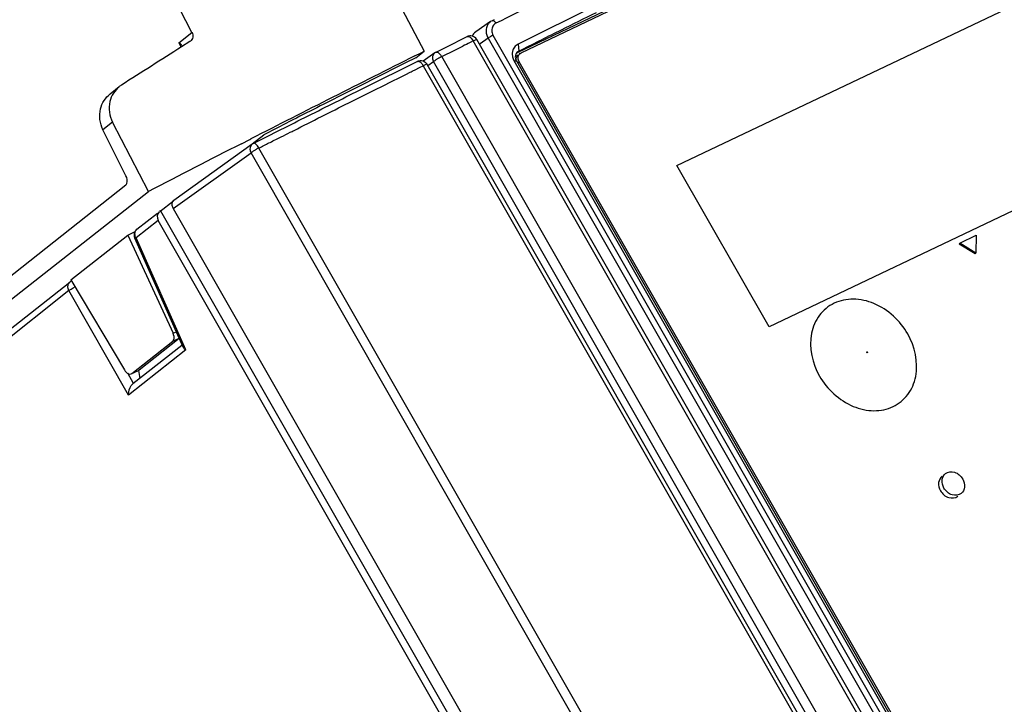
# Model space of a CAD drawing. Header units: millimetres. Extents: x 0 to 594, y 0 to 420.
# Tile 26 of 49: x 533 to 547, y 134 to 143. Entities that reach past the tile are written whole.
import ezdxf

# ---------------------------------------------------------------- set-up
doc = ezdxf.new("R2010")
doc.units = ezdxf.units.MM
doc.header["$LTSCALE"] = 32.67
doc.layers.get('0').update_dxf_attribs({"linetype": 'CONTINUOUS'})

msp = doc.modelspace()

# ---------------------------------------------------------------- linework, layer by layer
at = {"color": 7, "linetype": 'CONTINUOUS'}
for p, q in [((549.39, 147.0678), (540.0817, 142.6288)), ((540.1334, 142.6285), (549.4084, 147.0515)), ((537.6987, 144.7948), (538.8381, 142.65)), ((542.2187, 141.1179), (549.5737, 144.6253)), ((535.7278, 142.9004), (535.1771, 143.9593)), ((539.7262, 143.0458), (539.526, 142.9068)), ((539.7444, 143.0565), (539.7262, 143.0458)), ((539.7729, 143.0705), (539.7444, 143.0565)), ((535.6991, 142.7773), (535.5874, 142.7063)), ((535.7061, 142.7823), (535.6991, 142.7772)), ((539.1321, 142.7052), (539.412, 142.8438)), ((539.4926, 142.7861), (539.451, 142.7655)), ((548.2979, 127.4897), (539.5432, 142.8038)), ((538.7091, 142.5853), (538.7974, 142.6295)), ((538.7255, 142.5614), (538.8381, 142.65)), ((538.7974, 142.6295), (538.8381, 142.65)), ((538.9779, 142.6274), (538.8238, 142.5168)), ((538.9918, 142.6357), (539.033, 142.6561)), ((539.033, 142.6561), (539.1321, 142.7052)), ((540.1042, 142.6516), (540.0881, 142.6409)), ((540.0947, 142.7447), (540.1042, 142.6516)), ((540.1042, 142.6516), (540.1185, 142.6588)), ((540.1209, 142.6208), (540.1104, 142.6125)), ((540.1185, 142.6588), (540.1404, 142.6697)), ((540.1211, 142.6206), (540.1334, 142.6285)), ((538.586, 142.4914), (538.143, 142.2687)), ((538.7255, 142.5614), (538.586, 142.4914)), ((538.6093, 142.4459), (538.7445, 142.513)), ((548.4411, 127.8242), (540.0408, 142.5183)), ((540.07, 142.521), (548.4702, 127.8269)), ((548.4796, 127.8647), (540.1089, 142.507)), ((538.1656, 142.225), (538.6093, 142.4459)), ((538.7068, 142.3962), (538.7837, 142.4349)), ((538.7837, 142.4349), (538.8239, 142.455)), ((557.5759, 109.7621), (538.8758, 142.4731)), ((550.8076, 142.467), (543.4526, 138.9595)), ((538.0507, 142.2223), (537.7662, 142.0788)), ((538.143, 142.2687), (538.0507, 142.2223)), ((538.1469, 142.2157), (538.1656, 142.225)), ((534.632, 142.0783), (534.7554, 142.1754)), ((534.784, 142.1957), (534.7553, 142.1753)), ((537.7879, 142.0367), (538.0172, 142.1511)), ((538.0172, 142.1511), (538.1469, 142.2157)), ((538.1849, 142.1383), (538.2047, 142.1453)), ((535.1453, 140.7744), (534.6648, 141.6997)), ((537.0342, 141.7083), (536.9829, 141.6822)), ((534.8442, 140.9832), (534.5365, 141.5988)), ((536.8631, 141.6214), (536.6882, 141.5324)), ((536.7353, 141.5095), (536.883, 141.5837)), ((536.9829, 141.6822), (536.8631, 141.6214)), ((536.883, 141.5837), (537.003, 141.6438)), ((537.003, 141.6438), (537.0543, 141.6696)), ((536.3894, 141.4117), (536.5029, 141.4696)), ((536.5029, 141.4696), (536.5169, 141.4767)), ((536.5319, 141.4095), (536.688, 141.5323)), ((536.5473, 141.415), (536.5842, 141.4336)), ((536.5842, 141.4336), (536.6006, 141.4418)), ((536.6006, 141.4418), (536.7071, 141.4953)), ((536.7071, 141.4953), (536.7353, 141.5095)), ((536.5339, 141.4069), (535.4834, 140.6534)), ((536.6239, 141.3541), (536.6402, 141.3624)), ((543.4526, 138.9595), (542.2187, 141.1179)), ((529.8546, 136.937), (534.8421, 140.8605)), ((529.9986, 136.7257), (535.1453, 140.7744)), ((535.2956, 140.5037), (535.48, 140.6488)), ((535.3085, 140.5139), (535.2947, 140.5049)), ((535.3085, 140.5139), (554.3597, 107.1889)), ((535.4761, 140.5429), (554.4283, 107.391)), ((534.9915, 140.2666), (535.2668, 140.4832)), ((554.2284, 107.2337), (535.2759, 140.386)), ((534.1044, 139.5896), (534.8671, 140.1895)), ((534.8671, 140.1895), (534.9695, 140.2384)), ((534.8671, 140.1895), (535.4744, 138.8751)), ((535.6103, 138.6905), (534.962, 140.1474)), ((546.0051, 140.0808), (546.2266, 140.1864)), ((546.2266, 140.1864), (546.2216, 139.9486)), ((546.0051, 140.0808), (545.9959, 140.0735)), ((545.9959, 140.0735), (546.2124, 139.9414)), ((546.2216, 139.9486), (546.0051, 140.0808)), ((546.2124, 139.9414), (546.2216, 139.9486)), ((534.1044, 139.5896), (534.8246, 138.3846)), ((530.955, 137.0912), (534.0928, 139.5596)), ((535.5585, 138.8069), (535.0195, 138.3829)), ((534.9208, 138.3358), (535.471, 138.7686)), ((535.5925, 138.7131), (534.937, 138.1974)), ((534.9143, 138.3321), (534.9208, 138.3358)), ((534.9144, 138.3319), (535.0135, 138.3791)), ((535.0115, 138.3787), (535.0315, 138.2717)), ((535.0195, 138.3829), (535.0135, 138.3792))]:
    msp.add_line(p, q, dxfattribs=at)
at = {"color": 9, "linetype": 'CONTINUOUS'}
for p, q in [((535.5519, 142.762), (535.7278, 142.9004)), ((535.5519, 142.762), (535.5816, 142.7027)), ((548.2476, 127.4716), (539.4926, 142.7861)), ((539.6919, 142.8257), (539.5879, 142.7456)), ((539.6919, 142.8257), (548.3784, 127.6309)), ((539.7574, 142.8651), (548.4439, 127.6703)), ((540.1042, 142.6516), (540.0894, 142.6393)), ((538.8873, 142.457), (538.9624, 142.5109)), ((547.7239, 127.185), (538.9624, 142.5109)), ((547.8335, 127.2513), (539.0722, 142.5769)), ((540.0408, 142.5183), (540.07, 142.521)), ((540.0916, 142.4934), (540.1089, 142.507)), ((538.8239, 142.455), (557.5245, 109.7434)), ((534.6648, 141.6997), (534.5365, 141.5988)), ((555.3295, 108.6336), (536.6239, 141.3541)), ((535.4761, 140.5429), (536.5184, 141.2905)), ((555.2243, 108.5695), (536.5184, 141.2905)), ((535.2759, 140.386), (534.9795, 140.1528)), ((535.6474, 138.6519), (534.9795, 140.1528)), ((534.0807, 139.4458), (530.9499, 136.9828)), ((534.8798, 138.048), (534.0807, 139.4458)), ((535.471, 138.7686), (535.5572, 138.8098)), ((535.4744, 138.8751), (535.5187, 138.8962)), ((535.6474, 138.6519), (534.8798, 138.048)), ((534.9464, 138.2037), (534.8679, 138.341)), ((535.0195, 138.3829), (535.0135, 138.3791))]:
    msp.add_line(p, q, dxfattribs=at)
at = {"color": 7, "linetype": 'CONTINUOUS'}
for points in [[(538.9917, 142.6357), (538.9879, 142.6337), (538.9828, 142.6307), (538.9779, 142.6274)], [(536.5339, 141.4069), (536.5385, 141.41), (536.5429, 141.4127), (536.5473, 141.415)], [(534.1108, 139.5709), (534.104, 139.5673), (534.0976, 139.5631), (534.0928, 139.5596)], [(544.7602, 138.6195), (544.7599, 138.6253), (544.7645, 138.6275), (544.7695, 138.6239)], [(544.7695, 138.6239), (544.7698, 138.6181), (544.7653, 138.6159), (544.7602, 138.6195)]]:
    msp.add_lwpolyline(points, dxfattribs=at)
for centre, radius, start, end in [((696.4054, -171.5475), 351.0166, 116.208006, 116.4431), ((539.8051, 142.9326), 0.138, 124.86062, 142.1087), ((561.5583, 98.2091), 49.7394, 116.38906, 116.51558), ((539.874, 142.9296), 0.2097, 205.63174, 209.71041), ((497.2667, 226.8412), 94.0647, 296.387085, 296.577909), ((540.1655, 142.6148), 0.1495, 155.26522, 160.12651), ((540.1566, 142.6198), 0.1393, 116.51101, 142.43431), ((714.0218, -206.8117), 390.9128, 116.645575, 117.00564), ((540.1972, 142.6121), 0.1818, 189.22987, 192.11856), ((536.192, 147.4666), 5.6597, 295.71575, 296.38034), ((712.964, -204.9376), 388.7346, 116.787788, 116.908706), ((409.0594, 395.95), 284.7666, 296.718753, 296.883765), ((723.129, -224.682), 410.9699, 117.025524, 117.22041)]:
    msp.add_arc(centre, radius, start, end, dxfattribs=at)
at = {"color": 9, "linetype": 'CONTINUOUS'}
for centre, radius, start, end in [((539.4123, 141.8819), 0.7738, 120.12365, 122.90582), ((539.3996, 141.9042), 0.7481, 119.32609, 120.14741), ((537.0524, 140.5204), 0.938, 119.53146, 120.2232), ((537.0164, 140.586), 0.8632, 117.06759, 119.60039), ((534.1346, 139.5067), 0.0674, 128.35615, 134.93735)]:
    msp.add_arc(centre, radius, start, end, dxfattribs=at)
at = {"color": 7, "linetype": 'CONTINUOUS'}
msp.add_ellipse((535.3579, 140.4276), major_axis=(-0.0701, 0.0714), ratio=0.9108852, start_param=6.2745079, end_param=7.5734026, dxfattribs=at)
for points in [[(540.9161, 143.5728), (540.5414, 143.392), (540.1696, 143.2049), (539.7953, 143.0231)], [(540.6733, 142.9357), (540.8295, 143.0135), (540.9857, 143.0911), (541.142, 143.1686)], [(539.6962, 143.0174), (539.6832, 143.0006), (539.674, 142.9804), (539.6693, 142.9597)], [(539.7953, 143.0231), (539.7789, 143.0149), (539.765, 143.0006), (539.7559, 142.9847)], [(539.526, 142.9068), (539.5057, 142.8927), (539.4891, 142.872), (539.4792, 142.8495)], [(539.6693, 142.9597), (539.6643, 142.9378), (539.664, 142.9145), (539.6678, 142.8923)], [(539.6678, 142.8923), (539.6709, 142.8739), (539.6769, 142.8558), (539.6849, 142.8389)], [(539.7559, 142.9847), (539.7458, 142.967), (539.7409, 142.9458), (539.7412, 142.9254)], [(539.7412, 142.9254), (539.7415, 142.9046), (539.747, 142.8832), (539.7574, 142.8651)], [(540.1404, 142.6697), (540.3179, 142.7585), (540.4956, 142.8472), (540.6733, 142.9357)], [(535.5903, 142.7256), (535.5824, 142.7413), (535.5671, 142.7531), (535.5519, 142.762)], [(539.4609, 142.854), (539.4442, 142.8548), (539.4269, 142.8512), (539.412, 142.8438)], [(539.5432, 142.8038), (539.5272, 142.8317), (539.493, 142.8527), (539.4609, 142.854)], [(535.5874, 142.7063), (535.3195, 142.5363), (535.0517, 142.366), (534.784, 142.1957)], [(540.0248, 142.6656), (540.0154, 142.6396), (540.0133, 142.6102), (540.0178, 142.5829)], [(540.0461, 142.7047), (540.0396, 142.6963), (540.0341, 142.687), (540.0296, 142.6774)], [(540.0687, 142.618), (540.0603, 142.6037), (540.056, 142.5864), (540.0563, 142.5699)], [(540.0882, 142.6409), (540.0805, 142.6345), (540.0738, 142.6266), (540.0687, 142.618)], [(540.103, 142.5992), (540.1074, 142.6074), (540.1136, 142.6149), (540.1209, 142.6207)], [(538.7445, 142.513), (538.7616, 142.5215), (538.782, 142.525), (538.801, 142.5227)], [(538.801, 142.5227), (538.8242, 142.5199), (538.8474, 142.5076), (538.8631, 142.4904)], [(540.0195, 142.5739), (540.0236, 142.5545), (540.031, 142.5355), (540.0408, 142.5183)], [(540.0563, 142.5699), (540.0566, 142.553), (540.0616, 142.5357), (540.07, 142.521)], [(540.0729, 142.5105), (540.0662, 142.5324), (540.0665, 142.5589), (540.0773, 142.5791)], [(540.0773, 142.5791), (540.0817, 142.5873), (540.0879, 142.5947), (540.0952, 142.6005)], [(540.0941, 142.555), (540.0932, 142.57), (540.0959, 142.5859), (540.103, 142.5992)], [(540.1089, 142.507), (540.1006, 142.5215), (540.0952, 142.5383), (540.0941, 142.555)], [(538.2047, 142.1453), (538.3527, 142.2187), (538.5001, 142.2933), (538.6478, 142.3674)], [(534.7554, 142.1754), (534.6937, 142.1267), (534.6472, 142.0528), (534.6289, 141.9763)], [(537.8258, 141.9593), (537.9465, 142.017), (538.0654, 142.0781), (538.1849, 142.1383)], [(534.5039, 141.8778), (534.523, 141.9548), (534.5698, 142.0292), (534.6321, 142.0783)], [(534.6289, 141.9763), (534.6073, 141.8859), (534.6219, 141.7822), (534.6648, 141.6997)], [(537.0543, 141.6696), (537.2987, 141.7922), (537.5433, 141.9145), (537.7879, 142.0367)], [(534.5365, 141.5988), (534.4947, 141.6826), (534.4815, 141.7869), (534.5039, 141.8778)], [(536.9222, 141.5039), (536.9625, 141.5234), (537.0022, 141.5439), (537.0421, 141.5642)], [(537.0421, 141.5642), (537.0597, 141.5718), (537.0766, 141.581), (537.0938, 141.5894)], [(536.6402, 141.3624), (536.6855, 141.3839), (536.73, 141.407), (536.7746, 141.4298)], [(536.7746, 141.4298), (536.8243, 141.4536), (536.8731, 141.4789), (536.9222, 141.5039)], [(535.4834, 140.6533), (535.465, 140.64), (535.4576, 140.6118), (535.4603, 140.5893)], [(535.4603, 140.5893), (535.4623, 140.5731), (535.468, 140.5571), (535.4761, 140.5429)], [(534.9915, 140.2666), (534.979, 140.2567), (534.9686, 140.2434), (534.962, 140.2287)], [(534.962, 140.2287), (534.956, 140.2154), (534.953, 140.2003), (534.9534, 140.1856)], [(534.9534, 140.1856), (534.9537, 140.1725), (534.9567, 140.1593), (534.962, 140.1474)], [(535.619, 138.6765), (535.6268, 138.6667), (535.6368, 138.6586), (535.6474, 138.6519)]]:
    msp.add_open_spline(points, degree=3, dxfattribs=at)
at = {"color": 9, "linetype": 'CONTINUOUS'}
for points, knots in [([(539.7444, 143.0565), (539.7508, 143.0613), (539.7661, 143.057), (539.7747, 143.0493), (539.7775, 143.0466)], [0, 0, 0, 0, 0.6675584, 1, 1, 1, 1]), ([(539.412, 142.8438), (539.4174, 142.8464), (539.4548, 142.8464), (539.4783, 142.8111), (539.4926, 142.7861)], [0, 0, 0, 0, 0.1713779, 1, 1, 1, 1]), ([(539.5432, 142.8038), (539.5407, 142.8082), (539.5168, 142.7947), (539.5042, 142.7917), (539.4926, 142.7861)], [0, 0, 0, 0, 0.2814458, 1, 1, 1, 1]), ([(539.6919, 142.8257), (539.696, 142.8289), (539.717, 142.8434), (539.7392, 142.8561), (539.7574, 142.8651)], [0, 0, 0, 0, 0.2047636, 1, 1, 1, 1]), ([(538.9917, 142.6357), (538.9951, 142.6373), (539.0147, 142.6407), (539.0322, 142.6267), (539.0432, 142.6158)], [0, 0, 0, 0, 0.1929048, 1, 1, 1, 1]), ([(538.7445, 142.513), (538.7478, 142.5146), (538.7674, 142.5179), (538.7847, 142.5038), (538.7955, 142.493)], [0, 0, 0, 0, 0.1918886, 1, 1, 1, 1]), ([(538.8758, 142.4731), (538.8732, 142.4776), (538.849, 142.4636), (538.836, 142.4605), (538.8241, 142.4548)], [0, 0, 0, 0, 0.2812217, 1, 1, 1, 1]), ([(536.6236, 141.3546), (536.6179, 141.3647), (536.6014, 141.39), (536.5667, 141.4246), (536.5473, 141.415)], [0, 0, 0, 0, 0.3478756, 1, 1, 1, 1]), ([(534.962, 140.1474), (534.9627, 140.1459), (534.9709, 140.151), (534.9753, 140.1512), (534.9795, 140.1528)], [0, 0, 0, 0, 0.264502, 1, 1, 1, 1]), ([(534.0807, 139.4458), (534.0755, 139.4549), (534.0606, 139.4893), (534.0678, 139.5352), (534.087, 139.5544)], [0, 0, 0, 0, 0.2788739, 1, 1, 1, 1]), ([(534.0807, 139.4458), (534.0852, 139.4493), (534.1089, 139.4664), (534.134, 139.4815), (534.1544, 139.493)], [0, 0, 0, 0, 0.1959608, 1, 1, 1, 1])]:
    msp.add_open_spline(points, degree=3, knots=knots, dxfattribs=at)
for points in [[(539.7775, 143.0466), (539.7846, 143.0398), (539.7905, 143.0316), (539.7953, 143.0231)], [(538.9779, 142.6273), (538.9579, 142.6128), (538.9469, 142.584), (538.9482, 142.5592)], [(539.0432, 142.6158), (539.0545, 142.6045), (539.0641, 142.5913), (539.072, 142.5773)], [(538.7955, 142.493), (538.8069, 142.4816), (538.8164, 142.4683), (538.8243, 142.4544)], [(538.9482, 142.5592), (538.9491, 142.5425), (538.9543, 142.5256), (538.9624, 142.5109)], [(538.9919, 142.5315), (538.9818, 142.525), (538.9718, 142.5183), (538.9624, 142.5109)], [(539.0722, 142.5769), (539.059, 142.5705), (539.046, 142.5637), (539.0332, 142.5565)], [(536.534, 141.4069), (536.5139, 141.3924), (536.5029, 141.3635), (536.5042, 141.3388)], [(536.5042, 141.3388), (536.5051, 141.322), (536.5103, 141.3052), (536.5184, 141.2905)], [(536.5465, 141.3102), (536.5369, 141.304), (536.5274, 141.2975), (536.5184, 141.2905)], [(536.5802, 141.3309), (536.5688, 141.3242), (536.5576, 141.3174), (536.5465, 141.3102)], [(534.9647, 140.2007), (534.9637, 140.2158), (534.9665, 140.2319), (534.9737, 140.2452)], [(534.9737, 140.2452), (534.9781, 140.2534), (534.9843, 140.2608), (534.9916, 140.2666)], [(534.9795, 140.1528), (534.9712, 140.1673), (534.9658, 140.184), (534.9647, 140.2007)]]:
    msp.add_open_spline(points, degree=3, dxfattribs=at)
at = {"color": 7, "linetype": 'CONTINUOUS'}
for points, knots in [([(535.7278, 142.9004), (535.7379, 142.8809), (535.7462, 142.8354), (535.7223, 142.7951), (535.7061, 142.7823)], [0, 0, 0, 0, 0.5146424, 1, 1, 1, 1]), ([(538.8631, 142.4904), (538.8656, 142.4877), (538.8701, 142.4822), (538.874, 142.4762), (538.8758, 142.4731)], [0, 0, 0, 0, 0.5021347, 1, 1, 1, 1]), ([(534.8421, 140.8605), (534.8486, 140.8656), (534.8719, 140.9038), (534.8596, 140.9524), (534.8442, 140.9832)], [0, 0, 0, 0, 0.1932746, 1, 1, 1, 1]), ([(545.3097, 138.8673), (545.2091, 139.0431), (544.9708, 139.2645), (544.5883, 139.3507), (544.3176, 139.2973), (544.1087, 139.1255), (543.9616, 138.7781), (544.0321, 138.4719), (544.1281, 138.3039)], [0, 0, 0, 0, 0.2700313, 0.3959297, 0.5123582, 0.6248997, 0.7419539, 1, 1, 1, 1]), ([(535.471, 138.7686), (535.4766, 138.7731), (535.4976, 138.8057), (535.4869, 138.848), (535.4744, 138.8751)], [0, 0, 0, 0, 0.1947119, 1, 1, 1, 1]), ([(544.1281, 138.3039), (544.2287, 138.128), (544.467, 137.9066), (544.8495, 137.8204), (545.1202, 137.8739), (545.3291, 138.0456), (545.4762, 138.3931), (545.4057, 138.6993), (545.3097, 138.8673)], [0, 0, 0, 0, 0.2700235, 0.3959157, 0.5123494, 0.6248949, 0.7419466, 1, 1, 1, 1]), ([(535.6103, 138.6905), (535.6114, 138.6881), (535.614, 138.6832), (535.6172, 138.6787), (535.619, 138.6765)], [0, 0, 0, 0, 0.4866345, 1, 1, 1, 1]), ([(534.8246, 138.3846), (534.8305, 138.3748), (534.8502, 138.3466), (534.8923, 138.3214), (534.9144, 138.3319)], [0, 0, 0, 0, 0.3192327, 1, 1, 1, 1]), ([(534.8798, 138.048), (534.8794, 138.0609), (534.8831, 138.1144), (534.9048, 138.1718), (534.937, 138.1974)], [0, 0, 0, 0, 0.2387862, 1, 1, 1, 1]), ([(545.7684, 136.9625), (545.7431, 136.9426), (545.7094, 136.8725), (545.7297, 136.8011), (545.748, 136.769)], [0, 0, 0, 0, 0.4662559, 1, 1, 1, 1]), ([(545.7939, 136.8052), (545.7756, 136.8372), (545.7553, 136.9087), (545.789, 136.9787), (545.8144, 136.9987)], [0, 0, 0, 0, 0.5337265, 1, 1, 1, 1]), ([(545.8144, 136.9987), (545.8464, 137.0238), (545.9504, 137.033), (546.0214, 136.9662), (546.045, 136.9249)], [0, 0, 0, 0, 0.4617015, 1, 1, 1, 1]), ([(546.045, 136.9249), (546.0633, 136.8929), (546.0836, 136.8214), (546.0499, 136.7514), (546.0246, 136.7314)], [0, 0, 0, 0, 0.5337274, 1, 1, 1, 1]), ([(545.748, 136.769), (545.7716, 136.7278), (545.8426, 136.6609), (545.9466, 136.6701), (545.9786, 136.6953)], [0, 0, 0, 0, 0.538298, 1, 1, 1, 1]), ([(546.0246, 136.7314), (545.9925, 136.7063), (545.8885, 136.6971), (545.8175, 136.7639), (545.7939, 136.8052)], [0, 0, 0, 0, 0.46167, 1, 1, 1, 1])]:
    msp.add_open_spline(points, degree=3, knots=knots, dxfattribs=at)

doc.saveas('drawing.dxf')
